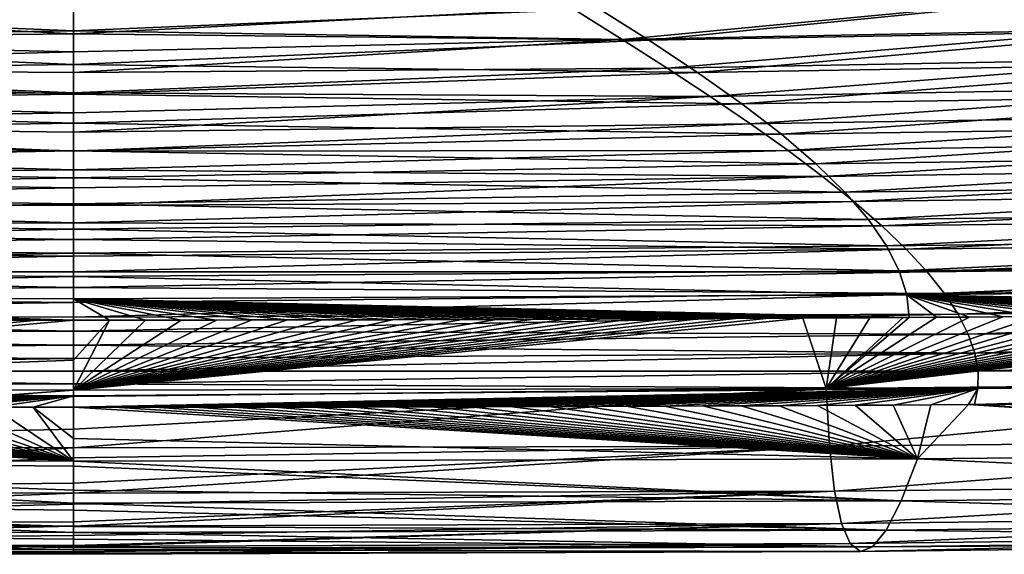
# Model space of a CAD drawing. Header units: metres. Extents: x -136 to 36, y -263 to -20.
# Tile 56 of 99: x -0.082 to 1.419, y -73.414 to -72.598. Entities that reach past the tile are written whole.
import ezdxf

# ---------------------------------------------------------------- set-up
doc = ezdxf.new("R2010")
doc.units = ezdxf.units.M
doc.layers.add('solid_11_382_034_XXX', color=7, linetype='CONTINUOUS')

msp = doc.modelspace()

# ---------------------------------------------------------------- linework, layer by layer
at = {"layer": 'solid_11_382_034_XXX'}
for points in [[(1.524316, -72.564674, -69.336761), (0.877395, -72.629456, -67.797333), (0.797351, -72.578888, -69.059082)], [(1.524316, -72.564674, -69.336761), (1.675996, -72.615067, -68.072556), (0.877395, -72.629456, -67.797333)], [(-0.797359, -72.578896, -69.05896), (0, -72.619499, -68.076057), (-0.877402, -72.629463, -67.797226)], [(-0.797359, -72.578896, -69.05896), (0, -72.571228, -69.268257), (0, -72.619499, -68.076057)], [(0.797351, -72.578888, -69.059082), (0, -72.619499, -68.076057), (0, -72.571228, -69.268257)], [(0.797351, -72.578888, -69.059082), (0.877395, -72.629456, -67.797333), (0, -72.619499, -68.076057)], [(0.764509, -72.583115, 12.523877), (0.836421, -72.628227, 11.398474), (1.468588, -72.568268, 12.831491)], [(0.836421, -72.628227, 11.398474), (1.60563, -72.612999, 11.71278), (1.468588, -72.568268, 12.831491)], [(-0.764505, -72.583115, 12.523938), (-0.836417, -72.62822, 11.398532), (0, -72.614838, 11.756459)], [(-0.764505, -72.583115, 12.523938), (0, -72.614838, 11.756459), (0, -72.581848, 12.572869)], [(0, -72.581848, 12.572869), (0, -72.614838, 11.756459), (0.764509, -72.583115, 12.523877)], [(0, -72.614838, 11.756459), (0.836421, -72.628227, 11.398474), (0.764509, -72.583115, 12.523877)], [(-0.877402, -72.629463, -67.797226), (0, -72.619499, -68.076057), (0, -72.666344, -66.883797)], [(-0.836417, -72.62822, 11.398532), (0, -72.647171, 10.940022), (0, -72.614838, 11.756459)], [(0, -72.614838, 11.756459), (0, -72.647171, 10.940022), (0.836421, -72.628227, 11.398474)], [(0.877395, -72.629456, -67.797333), (0, -72.666344, -66.883797), (0, -72.619499, -68.076057)], [(0.836421, -72.628227, 11.398474), (0.905304, -72.672272, 10.267275), (1.60563, -72.612999, 11.71278)], [(1.675996, -72.615067, -68.072556), (0.951582, -72.678719, -66.527733), (0.877395, -72.629456, -67.797333)], [(0.905304, -72.672272, 10.267275), (1.736859, -72.656868, 10.583285), (1.60563, -72.612999, 11.71278)], [(1.675996, -72.615067, -68.072556), (1.816601, -72.664368, -66.793808), (0.951582, -72.678719, -66.527733)], [(-0.877402, -72.629463, -67.797226), (0, -72.666344, -66.883797), (-0.951588, -72.678726, -66.527634)], [(-0.836417, -72.62822, 11.398532), (-0.905301, -72.672272, 10.267329), (0, -72.647171, 10.940022)], [(0, -72.678833, 10.123556), (0.905304, -72.672272, 10.267275), (0.836421, -72.628227, 11.398474)], [(0, -72.647171, 10.940022), (0, -72.678833, 10.123556), (0.836421, -72.628227, 11.398474)], [(0.877395, -72.629456, -67.797333), (0.951582, -72.678719, -66.527733), (0, -72.666344, -66.883797)], [(-0.905301, -72.672272, 10.267329), (0, -72.678833, 10.123556), (0, -72.647171, 10.940022)], [(-0.951588, -72.678726, -66.527634), (0, -72.666344, -66.883797), (0, -72.711769, -65.691483)], [(0.951582, -72.678719, -66.527733), (0, -72.711769, -65.691483), (0, -72.666344, -66.883797)], [(0.905304, -72.672272, 10.267275), (0.970715, -72.71524, 9.130666), (1.736859, -72.656868, 10.583285)], [(1.816601, -72.664368, -66.793808), (1.019126, -72.726601, -65.251472), (0.951582, -72.678719, -66.527733)], [(0.970715, -72.71524, 9.130666), (1.861453, -72.699791, 9.443719), (1.736859, -72.656868, 10.583285)], [(1.816601, -72.664368, -66.793808), (1.944695, -72.712456, -65.502693), (1.019126, -72.726601, -65.251472)], [(-0.951588, -72.678726, -66.527634), (0, -72.711769, -65.691483), (-1.01913, -72.726608, -65.251389)], [(-0.905301, -72.672272, 10.267329), (-0.970712, -72.715233, 9.130717), (0, -72.709824, 9.307065)], [(-0.905301, -72.672272, 10.267329), (0, -72.709824, 9.307065), (0, -72.678833, 10.123556)], [(0, -72.709824, 9.307065), (0.970715, -72.71524, 9.130666), (0.905304, -72.672272, 10.267275)], [(0, -72.678833, 10.123556), (0, -72.709824, 9.307065), (0.905304, -72.672272, 10.267275)], [(0.951582, -72.678719, -66.527733), (1.019126, -72.726601, -65.251472), (0, -72.711769, -65.691483)], [(0.970715, -72.71524, 9.130666), (1.032231, -72.75708, 7.989109), (1.861453, -72.699791, 9.443719)], [(1.032231, -72.75708, 7.989109), (1.978637, -72.74173, 8.294927), (1.861453, -72.699791, 9.443719)], [(-0.970712, -72.715233, 9.130717), (-1.032228, -72.757072, 7.989156), (0, -72.74015, 8.490547)], [(-1.01913, -72.726608, -65.251389), (0, -72.711769, -65.691483), (0, -72.755768, -64.499115)], [(-0.970712, -72.715233, 9.130717), (0, -72.74015, 8.490547), (0, -72.709824, 9.307065)], [(0, -72.709824, 9.307065), (0, -72.74015, 8.490547), (0.970715, -72.71524, 9.130666)], [(1.019126, -72.726601, -65.251472), (0, -72.755768, -64.499115), (0, -72.711769, -65.691483)], [(0, -72.769814, 7.674006), (1.032231, -72.75708, 7.989109), (0.970715, -72.71524, 9.130666)], [(0, -72.74015, 8.490547), (0, -72.769814, 7.674006), (0.970715, -72.71524, 9.130666)], [(1.944695, -72.712456, -65.502693), (1.079374, -72.773041, -63.969952), (1.019126, -72.726601, -65.251472)], [(1.944695, -72.712456, -65.502693), (2.059083, -72.759201, -64.201729), (1.079374, -72.773041, -63.969952)], [(-1.01913, -72.726608, -65.251389), (0, -72.755768, -64.499115), (-1.079378, -72.773041, -63.969875)], [(1.019126, -72.726601, -65.251472), (1.079374, -72.773041, -63.969952), (0, -72.755768, -64.499115)], [(-1.032228, -72.757072, 7.989156), (0, -72.769814, 7.674006), (0, -72.74015, 8.490547)], [(1.032231, -72.75708, 7.989109), (1.089473, -72.79776, 6.843141), (1.978637, -72.74173, 8.294927)], [(1.089473, -72.79776, 6.843141), (2.087708, -72.782616, 7.137893), (1.978637, -72.74173, 8.294927)], [(-1.032228, -72.757072, 7.989156), (-1.089471, -72.79776, 6.843184), (0, -72.798805, 6.85744)], [(-1.079378, -72.773041, -63.969875), (0, -72.755768, -64.499115), (0, -72.798347, -63.306698)], [(-1.032228, -72.757072, 7.989156), (0, -72.798805, 6.85744), (0, -72.769814, 7.674006)], [(1.079374, -72.773041, -63.969952), (0, -72.798347, -63.306698), (0, -72.755768, -64.499115)], [(0, -72.798805, 6.85744), (1.089473, -72.79776, 6.843141), (1.032231, -72.75708, 7.989109)], [(0, -72.769814, 7.674006), (0, -72.798805, 6.85744), (1.032231, -72.75708, 7.989109)], [(2.059083, -72.759201, -64.201729), (1.13182, -72.817955, -62.684689), (1.079374, -72.773041, -63.969952)], [(2.059083, -72.759201, -64.201729), (2.158831, -72.804497, -62.893635), (1.13182, -72.817955, -62.684689)], [(-1.079378, -72.773041, -63.969875), (0, -72.798347, -63.306698), (-1.131822, -72.817955, -62.68462)], [(1.079374, -72.773041, -63.969952), (1.13182, -72.817955, -62.684689), (0, -72.798347, -63.306698)], [(1.089473, -72.79776, 6.843141), (1.142107, -72.83725, 5.693369), (2.087708, -72.782616, 7.137893)], [(1.142107, -72.83725, 5.693369), (2.18805, -72.822395, 5.973726), (2.087708, -72.782616, 7.137893)], [(-1.089471, -72.79776, 6.843184), (-1.142105, -72.83725, 5.693409), (0, -72.827133, 6.040852)], [(-1.131822, -72.817955, -62.68462), (0, -72.798347, -63.306698), (0, -72.839508, -62.114235)], [(-1.089471, -72.79776, 6.843184), (0, -72.827133, 6.040852), (0, -72.798805, 6.85744)], [(0, -72.827133, 6.040852), (1.142107, -72.83725, 5.693369), (1.089473, -72.79776, 6.843141)], [(0, -72.798805, 6.85744), (0, -72.827133, 6.040852), (1.089473, -72.79776, 6.843141)], [(1.13182, -72.817955, -62.684689), (0, -72.839508, -62.114235), (0, -72.798347, -63.306698)], [(2.158831, -72.804497, -62.893635), (1.176112, -72.86129, -61.397259), (1.13182, -72.817955, -62.684689)], [(2.158831, -72.804497, -62.893635), (2.243281, -72.848213, -61.581257), (1.176112, -72.86129, -61.397259)], [(-1.131822, -72.817955, -62.68462), (0, -72.839508, -62.114235), (-1.176114, -72.86129, -61.397205)], [(1.13182, -72.817955, -62.684689), (1.176112, -72.86129, -61.397259), (0, -72.839508, -62.114235)], [(-1.142105, -72.83725, 5.693409), (0, -72.85479, 5.224241), (0, -72.827133, 6.040852)], [(0, -72.827133, 6.040852), (0, -72.85479, 5.224241), (1.142107, -72.83725, 5.693369)], [(1.142107, -72.83725, 5.693369), (1.189849, -72.875526, 4.540457), (2.18805, -72.822395, 5.973726)], [(1.189849, -72.875526, 4.540457), (2.279135, -72.861, 4.803636), (2.18805, -72.822395, 5.973726)], [(-1.142105, -72.83725, 5.693409), (-1.189848, -72.875519, 4.540493), (0, -72.85479, 5.224241)], [(-1.176114, -72.86129, -61.397205), (0, -72.839508, -62.114235), (0, -72.879234, -60.92173)], [(0, -72.881783, 4.407609), (1.189849, -72.875526, 4.540457), (1.142107, -72.83725, 5.693369)], [(0, -72.85479, 5.224241), (0, -72.881783, 4.407609), (1.142107, -72.83725, 5.693369)], [(1.176112, -72.86129, -61.397259), (0, -72.879234, -60.92173), (0, -72.839508, -62.114235)], [(2.243281, -72.848213, -61.581257), (1.212063, -72.902985, -60.109238), (1.176112, -72.86129, -61.397259)], [(2.243281, -72.848213, -61.581257), (2.312067, -72.890259, -60.267414), (1.212063, -72.902985, -60.109238)], [(-1.176114, -72.86129, -61.397205), (0, -72.879234, -60.92173), (-1.212064, -72.902985, -60.109196)], [(-1.189848, -72.875519, 4.540493), (0, -72.881783, 4.407609), (0, -72.85479, 5.224241)], [(1.176112, -72.86129, -61.397259), (1.212063, -72.902985, -60.109238), (0, -72.879234, -60.92173)], [(1.189849, -72.875526, 4.540457), (1.232467, -72.912544, 3.385106), (2.279135, -72.861, 4.803636)], [(1.232467, -72.912544, 3.385106), (2.36053, -72.898392, 3.6289), (2.279135, -72.861, 4.803636)], [(-1.189848, -72.875519, 4.540493), (-1.232466, -72.912537, 3.385139), (0, -72.908104, 3.590956)], [(-1.212064, -72.902985, -60.109196), (0, -72.879234, -60.92173), (0, -72.917549, -59.729179)], [(-1.189848, -72.875519, 4.540493), (0, -72.908104, 3.590956), (0, -72.881783, 4.407609)], [(0, -72.908104, 3.590956), (1.232467, -72.912544, 3.385106), (1.189849, -72.875526, 4.540457)], [(0, -72.881783, 4.407609), (0, -72.908104, 3.590956), (1.189849, -72.875526, 4.540457)], [(1.212063, -72.902985, -60.109238), (0, -72.917549, -59.729179), (0, -72.879234, -60.92173)], [(2.312067, -72.890259, -60.267414), (1.239656, -72.942993, -58.822147), (1.212063, -72.902985, -60.109238)], [(2.312067, -72.890259, -60.267414), (2.365129, -72.930557, -58.954849), (1.239656, -72.942993, -58.822147)], [(-1.212064, -72.902985, -60.109196), (0, -72.917549, -59.729179), (-1.239657, -72.942993, -58.822117)], [(-1.232466, -72.912537, 3.385139), (0, -72.933762, 2.774283), (0, -72.908104, 3.590956)], [(1.212063, -72.902985, -60.109238), (1.239656, -72.942993, -58.822147), (0, -72.917549, -59.729179)], [(0, -72.908104, 3.590956), (0, -72.933762, 2.774283), (1.232467, -72.912544, 3.385106)], [(1.232467, -72.912544, 3.385106), (1.269781, -72.948273, 2.228041), (2.36053, -72.898392, 3.6289)], [(1.269781, -72.948273, 2.228041), (2.431897, -72.934502, 2.450837), (2.36053, -72.898392, 3.6289)], [(-1.232466, -72.912537, 3.385139), (-1.26978, -72.948273, 2.228071), (0, -72.933762, 2.774283)], [(-1.239657, -72.942993, -58.822117), (0, -72.917549, -59.729179), (0, -72.95443, -58.536591)], [(0, -72.933762, 2.774283), (1.269781, -72.948273, 2.228041), (1.232467, -72.912544, 3.385106)], [(1.239656, -72.942993, -58.822147), (0, -72.95443, -58.536591), (0, -72.917549, -59.729179)], [(-1.26978, -72.948273, 2.228071), (0, -72.958755, 1.957592), (0, -72.933762, 2.774283)], [(0, -72.933762, 2.774283), (0, -72.958755, 1.957592), (1.269781, -72.948273, 2.228041)], [(2.365129, -72.930557, -58.954849), (1.259042, -72.981277, -57.537518), (1.239656, -72.942993, -58.822147)], [(2.365129, -72.930557, -58.954849), (2.402703, -72.969025, -57.646309), (1.259042, -72.981277, -57.537518)], [(1.269781, -72.948273, 2.228041), (1.301665, -72.982704, 1.069994), (2.431897, -72.934502, 2.450837)], [(1.301665, -72.982704, 1.069994), (2.492996, -72.969292, 1.270778), (2.431897, -72.934502, 2.450837)], [(-1.26978, -72.948273, 2.228071), (-1.301664, -72.982704, 1.07002), (0, -72.958755, 1.957592)], [(-1.239657, -72.942993, -58.822117), (0, -72.95443, -58.536591), (-1.259042, -72.981277, -57.537495)], [(-1.259042, -72.981277, -57.537495), (0, -72.95443, -58.536591), (0, -72.989899, -57.343964)], [(1.239656, -72.942993, -58.822147), (1.259042, -72.981277, -57.537518), (0, -72.95443, -58.536591)], [(0, -72.983078, 1.140882), (1.301665, -72.982704, 1.069994), (1.269781, -72.948273, 2.228041)], [(0, -72.958755, 1.957592), (0, -72.983078, 1.140882), (1.269781, -72.948273, 2.228041)], [(1.259042, -72.981277, -57.537518), (0, -72.989899, -57.343964), (0, -72.95443, -58.536591)], [(-1.301664, -72.982704, 1.07002), (0, -72.983078, 1.140882), (0, -72.958755, 1.957592)], [(2.402703, -72.969025, -57.646309), (1.270518, -73.017799, -56.256916), (1.259042, -72.981277, -57.537518)], [(2.402703, -72.969025, -57.646309), (2.425287, -73.005615, -56.344646), (1.270518, -73.017799, -56.256916)], [(1.301665, -72.982704, 1.069994), (1.328049, -73.0158, -0.088313), (2.492996, -72.969292, 1.270778)], [(1.328049, -73.0158, -0.088313), (2.543686, -73.002724, 0.090037), (2.492996, -72.969292, 1.270778)], [(-1.301664, -72.982704, 1.07002), (-1.328048, -73.0158, -0.088291), (0, -73.006729, 0.324155)], [(-1.301664, -72.982704, 1.07002), (0, -73.006729, 0.324155), (0, -72.983078, 1.140882)], [(-1.259042, -72.981277, -57.537495), (0, -72.989899, -57.343964), (-1.270518, -73.017799, -56.256905)], [(1.259042, -72.981277, -57.537518), (1.270518, -73.017799, -56.256916), (0, -72.989899, -57.343964)], [(0, -73.006729, 0.324155), (1.328049, -73.0158, -0.088313), (1.301665, -72.982704, 1.069994)], [(0, -72.983078, 1.140882), (0, -73.006729, 0.324155), (1.301665, -72.982704, 1.069994)], [(-1.270518, -73.017799, -56.256905), (0, -72.989899, -57.343964), (0, -73.023933, -56.151302)], [(1.270518, -73.017799, -56.256916), (0, -73.023933, -56.151302), (0, -72.989899, -57.343964)], [(-1.328048, -73.0158, -0.088291), (-1.348919, -73.047539, -1.246164), (0, -73.029716, -0.492588)], [(-1.328048, -73.0158, -0.088291), (0, -73.029716, -0.492588), (0, -73.006729, 0.324155)], [(0, -73.006729, 0.324155), (0, -73.029716, -0.492588), (1.328049, -73.0158, -0.088313)], [(0, -73.05204, -1.309347), (1.348919, -73.047539, -1.246183), (1.328049, -73.0158, -0.088313)], [(0, -73.029716, -0.492588), (0, -73.05204, -1.309347), (1.328049, -73.0158, -0.088313)], [(2.425287, -73.005615, -56.344646), (2.433418, -73.040306, -55.052334), (1.270518, -73.017799, -56.256916)], [(1.328049, -73.0158, -0.088313), (1.348919, -73.047539, -1.246183), (2.543686, -73.002724, 0.090037)], [(1.348919, -73.047539, -1.246183), (2.58393, -73.03476, -1.090114), (2.543686, -73.002724, 0.090037)], [(-1.348919, -73.047539, -1.246164), (0, -73.05204, -1.309347), (0, -73.029716, -0.492588)], [(-1.270518, -73.017799, -56.256905), (0, -73.023933, -56.151302), (0, -73.056557, -54.958607)], [(-0.054858, -73.056549, -54.958645), (-1.270518, -73.017799, -56.256905), (0, -73.056557, -54.958607)], [(-0.054858, -73.056549, -54.958645), (-0.109502, -73.056526, -54.958759), (-1.270518, -73.017799, -56.256905)], [(1.270518, -73.017799, -56.256916), (1.274407, -73.052551, -54.981709), (0, -73.023933, -56.151302)], [(0.054858, -73.056549, -54.958645), (0, -73.056557, -54.958607), (0, -73.023933, -56.151302)], [(0.109502, -73.056526, -54.958759), (0.054858, -73.056549, -54.958645), (0, -73.023933, -56.151302)], [(0.163934, -73.056496, -54.958954), (0.109502, -73.056526, -54.958759), (0, -73.023933, -56.151302)], [(0.21816, -73.056442, -54.959225), (0.163934, -73.056496, -54.958954), (0, -73.023933, -56.151302)], [(0.272183, -73.056389, -54.959576), (0.21816, -73.056442, -54.959225), (0, -73.023933, -56.151302)], [(0.326008, -73.056313, -54.960003), (0.272183, -73.056389, -54.959576), (0, -73.023933, -56.151302)], [(0.37964, -73.056221, -54.96051), (0.326008, -73.056313, -54.960003), (0, -73.023933, -56.151302)], [(0.433081, -73.056122, -54.961094), (0.37964, -73.056221, -54.96051), (0, -73.023933, -56.151302)], [(0.486336, -73.056007, -54.961758), (0.433081, -73.056122, -54.961094), (0, -73.023933, -56.151302)], [(0.53941, -73.055878, -54.962498), (0.486336, -73.056007, -54.961758), (0, -73.023933, -56.151302)], [(0.592304, -73.055733, -54.963318), (0.53941, -73.055878, -54.962498), (0, -73.023933, -56.151302)], [(0.645021, -73.05558, -54.964218), (0.592304, -73.055733, -54.963318), (0, -73.023933, -56.151302)], [(0.697564, -73.055412, -54.965199), (0.645021, -73.05558, -54.964218), (0, -73.023933, -56.151302)], [(0.749938, -73.055229, -54.966259), (0.697564, -73.055412, -54.965199), (0, -73.023933, -56.151302)], [(0.802144, -73.055031, -54.9674), (0.749938, -73.055229, -54.966259), (0, -73.023933, -56.151302)], [(0.854187, -73.054817, -54.96862), (0.802144, -73.055031, -54.9674), (0, -73.023933, -56.151302)], [(0.90607, -73.054588, -54.969921), (0.854187, -73.054817, -54.96862), (0, -73.023933, -56.151302)], [(0.957797, -73.054352, -54.971306), (0.90607, -73.054588, -54.969921), (0, -73.023933, -56.151302)], [(1.009371, -73.0541, -54.972771), (0.957797, -73.054352, -54.971306), (0, -73.023933, -56.151302)], [(1.060796, -73.053825, -54.974323), (1.009371, -73.0541, -54.972771), (0, -73.023933, -56.151302)], [(1.112076, -73.053543, -54.975952), (1.060796, -73.053825, -54.974323), (0, -73.023933, -56.151302)], [(1.163214, -73.053246, -54.977669), (1.112076, -73.053543, -54.975952), (0, -73.023933, -56.151302)], [(1.214215, -73.052933, -54.979469), (1.163214, -73.053246, -54.977669), (0, -73.023933, -56.151302)], [(1.265082, -73.052612, -54.981354), (1.214215, -73.052933, -54.979469), (0, -73.023933, -56.151302)], [(1.274407, -73.052551, -54.981709), (1.265082, -73.052612, -54.981354), (0, -73.023933, -56.151302)], [(1.315818, -73.052269, -54.983326), (1.274407, -73.052551, -54.981709), (1.270518, -73.017799, -56.256916)], [(1.366426, -73.05191, -54.985382), (1.315818, -73.052269, -54.983326), (1.270518, -73.017799, -56.256916)], [(1.416911, -73.051537, -54.987526), (1.366426, -73.05191, -54.985382), (1.270518, -73.017799, -56.256916)], [(1.467276, -73.051155, -54.989758), (1.416911, -73.051537, -54.987526), (1.270518, -73.017799, -56.256916)], [(1.517524, -73.050751, -54.992077), (1.467276, -73.051155, -54.989758), (1.270518, -73.017799, -56.256916)], [(1.567658, -73.050331, -54.994484), (1.517524, -73.050751, -54.992077), (1.270518, -73.017799, -56.256916)], [(1.617685, -73.049904, -54.996983), (1.567658, -73.050331, -54.994484), (1.270518, -73.017799, -56.256916)], [(1.667607, -73.049454, -54.999573), (1.617685, -73.049904, -54.996983), (1.270518, -73.017799, -56.256916)], [(1.717431, -73.048988, -55.002254), (1.667607, -73.049454, -54.999573), (1.270518, -73.017799, -56.256916)], [(1.76716, -73.048508, -55.005028), (1.717431, -73.048988, -55.002254), (1.270518, -73.017799, -56.256916)], [(1.8168, -73.048012, -55.007896), (1.76716, -73.048508, -55.005028), (1.270518, -73.017799, -56.256916)], [(1.866354, -73.047493, -55.01086), (1.8168, -73.048012, -55.007896), (1.270518, -73.017799, -56.256916)], [(1.915826, -73.046967, -55.01392), (1.866354, -73.047493, -55.01086), (1.270518, -73.017799, -56.256916)], [(1.965218, -73.046417, -55.017075), (1.915826, -73.046967, -55.01392), (1.270518, -73.017799, -56.256916)], [(2.014536, -73.045853, -55.020332), (1.965218, -73.046417, -55.017075), (1.270518, -73.017799, -56.256916)], [(2.063785, -73.045273, -55.023685), (2.014536, -73.045853, -55.020332), (1.270518, -73.017799, -56.256916)], [(2.112968, -73.04467, -55.027142), (2.063785, -73.045273, -55.023685), (1.270518, -73.017799, -56.256916)], [(2.162092, -73.044052, -55.030701), (2.112968, -73.04467, -55.027142), (1.270518, -73.017799, -56.256916)], [(2.211163, -73.043419, -55.034363), (2.162092, -73.044052, -55.030701), (1.270518, -73.017799, -56.256916)], [(2.260186, -73.04277, -55.038128), (2.211163, -73.043419, -55.034363), (1.270518, -73.017799, -56.256916)], [(2.309168, -73.042099, -55.042004), (2.260186, -73.04277, -55.038128), (1.270518, -73.017799, -56.256916)], [(2.358113, -73.041405, -55.045986), (2.309168, -73.042099, -55.042004), (1.270518, -73.017799, -56.256916)], [(2.407027, -73.040695, -55.050079), (2.358113, -73.041405, -55.045986), (1.270518, -73.017799, -56.256916)], [(2.433418, -73.040306, -55.052334), (2.407027, -73.040695, -55.050079), (1.270518, -73.017799, -56.256916)], [(1.147688, -73.161087, -50.572464), (2.112968, -73.04467, -55.027142), (2.162092, -73.044052, -55.030701)], [(2.191541, -73.151222, -50.582703), (1.147688, -73.161087, -50.572464), (2.162092, -73.044052, -55.030701)], [(1.147688, -73.161087, -50.572464), (2.063785, -73.045273, -55.023685), (2.112968, -73.04467, -55.027142)], [(1.147688, -73.161087, -50.572464), (2.014536, -73.045853, -55.020332), (2.063785, -73.045273, -55.023685)], [(1.147688, -73.161087, -50.572464), (1.965218, -73.046417, -55.017075), (2.014536, -73.045853, -55.020332)], [(1.147688, -73.161087, -50.572464), (1.915826, -73.046967, -55.01392), (1.965218, -73.046417, -55.017075)], [(1.348919, -73.047539, -1.246183), (1.364319, -73.077919, -2.402933), (2.58393, -73.03476, -1.090114)], [(1.364319, -73.077919, -2.402933), (2.613792, -73.065369, -2.26843), (2.58393, -73.03476, -1.090114)], [(-1.348919, -73.047539, -1.246164), (-1.364319, -73.077919, -2.402919), (0, -73.073692, -2.126121)], [(-1.348919, -73.047539, -1.246164), (0, -73.073692, -2.126121), (0, -73.05204, -1.309347)], [(-1.147688, -73.161087, -50.572464), (-0.109502, -73.056526, -54.958759), (-0.054858, -73.056549, -54.958645)], [(-1.147688, -73.161087, -50.572464), (-0.054858, -73.056549, -54.958645), (0, -73.056557, -54.958607)], [(-1.147688, -73.161087, -50.572464), (0, -73.056557, -54.958607), (0, -73.117767, -52.562695)], [(0, -73.073692, -2.126121), (1.364319, -73.077919, -2.402933), (1.348919, -73.047539, -1.246183)], [(0, -73.05204, -1.309347), (0, -73.073692, -2.126121), (1.348919, -73.047539, -1.246183)], [(0, -73.163589, -50.6021), (1.060796, -73.053825, -54.974323), (1.112076, -73.053543, -54.975952)], [(1.147688, -73.161087, -50.572464), (0, -73.163589, -50.6021), (1.112076, -73.053543, -54.975952)], [(0, -73.163589, -50.6021), (1.009371, -73.0541, -54.972771), (1.060796, -73.053825, -54.974323)], [(0, -73.163589, -50.6021), (0.957797, -73.054352, -54.971306), (1.009371, -73.0541, -54.972771)], [(0, -73.163589, -50.6021), (0.90607, -73.054588, -54.969921), (0.957797, -73.054352, -54.971306)], [(0, -73.163589, -50.6021), (0.854187, -73.054817, -54.96862), (0.90607, -73.054588, -54.969921)], [(0, -73.163589, -50.6021), (0.802144, -73.055031, -54.9674), (0.854187, -73.054817, -54.96862)], [(0, -73.163589, -50.6021), (0.749938, -73.055229, -54.966259), (0.802144, -73.055031, -54.9674)], [(0, -73.163589, -50.6021), (0.697564, -73.055412, -54.965199), (0.749938, -73.055229, -54.966259)], [(0, -73.163589, -50.6021), (0.645021, -73.05558, -54.964218), (0.697564, -73.055412, -54.965199)], [(0, -73.163589, -50.6021), (0.592304, -73.055733, -54.963318), (0.645021, -73.05558, -54.964218)], [(0, -73.163589, -50.6021), (0.53941, -73.055878, -54.962498), (0.592304, -73.055733, -54.963318)], [(0, -73.163589, -50.6021), (0.486336, -73.056007, -54.961758), (0.53941, -73.055878, -54.962498)], [(0, -73.163589, -50.6021), (0.433081, -73.056122, -54.961094), (0.486336, -73.056007, -54.961758)], [(0, -73.163589, -50.6021), (0.37964, -73.056221, -54.96051), (0.433081, -73.056122, -54.961094)], [(0, -73.163589, -50.6021), (0.326008, -73.056313, -54.960003), (0.37964, -73.056221, -54.96051)], [(0, -73.163589, -50.6021), (0.272183, -73.056389, -54.959576), (0.326008, -73.056313, -54.960003)], [(0, -73.163589, -50.6021), (0.21816, -73.056442, -54.959225), (0.272183, -73.056389, -54.959576)], [(0, -73.163589, -50.6021), (0.163934, -73.056496, -54.958954), (0.21816, -73.056442, -54.959225)], [(0, -73.163589, -50.6021), (0.109502, -73.056526, -54.958759), (0.163934, -73.056496, -54.958954)], [(0, -73.163589, -50.6021), (0.054858, -73.056549, -54.958645), (0.109502, -73.056526, -54.958759)], [(0, -73.117767, -52.562695), (0, -73.056557, -54.958607), (0.054858, -73.056549, -54.958645)], [(0, -73.163589, -50.6021), (0, -73.117767, -52.562695), (0.054858, -73.056549, -54.958645)], [(1.147688, -73.161087, -50.572464), (1.112076, -73.053543, -54.975952), (1.163214, -73.053246, -54.977669)], [(1.147688, -73.161087, -50.572464), (1.866354, -73.047493, -55.01086), (1.915826, -73.046967, -55.01392)], [(1.147688, -73.161087, -50.572464), (1.8168, -73.048012, -55.007896), (1.866354, -73.047493, -55.01086)], [(1.147688, -73.161087, -50.572464), (1.76716, -73.048508, -55.005028), (1.8168, -73.048012, -55.007896)], [(1.147688, -73.161087, -50.572464), (1.717431, -73.048988, -55.002254), (1.76716, -73.048508, -55.005028)], [(1.147688, -73.161087, -50.572464), (1.667607, -73.049454, -54.999573), (1.717431, -73.048988, -55.002254)], [(1.147688, -73.161087, -50.572464), (1.617685, -73.049904, -54.996983), (1.667607, -73.049454, -54.999573)], [(1.147688, -73.161087, -50.572464), (1.567658, -73.050331, -54.994484), (1.617685, -73.049904, -54.996983)], [(1.147688, -73.161087, -50.572464), (1.517524, -73.050751, -54.992077), (1.567658, -73.050331, -54.994484)], [(1.147688, -73.161087, -50.572464), (1.467276, -73.051155, -54.989758), (1.517524, -73.050751, -54.992077)], [(1.147688, -73.161087, -50.572464), (1.416911, -73.051537, -54.987526), (1.467276, -73.051155, -54.989758)], [(1.147688, -73.161087, -50.572464), (1.366426, -73.05191, -54.985382), (1.416911, -73.051537, -54.987526)], [(1.147688, -73.161087, -50.572464), (1.315818, -73.052269, -54.983326), (1.366426, -73.05191, -54.985382)], [(1.147688, -73.161087, -50.572464), (1.274407, -73.052551, -54.981709), (1.315818, -73.052269, -54.983326)], [(1.147688, -73.161087, -50.572464), (1.265082, -73.052612, -54.981354), (1.274407, -73.052551, -54.981709)], [(1.147688, -73.161087, -50.572464), (1.214215, -73.052933, -54.979469), (1.265082, -73.052612, -54.981354)], [(1.147688, -73.161087, -50.572464), (1.163214, -73.053246, -54.977669), (1.214215, -73.052933, -54.979469)], [(-1.364319, -73.077919, -2.402919), (0, -73.094673, -2.942909), (0, -73.073692, -2.126121)], [(0, -73.073692, -2.126121), (0, -73.094673, -2.942909), (1.364319, -73.077919, -2.402933)], [(1.364319, -73.077919, -2.402933), (1.374348, -73.106911, -3.557883), (2.613792, -73.065369, -2.26843)], [(1.374348, -73.106911, -3.557883), (2.633439, -73.094536, -3.443667), (2.613792, -73.065369, -2.26843)], [(-1.364319, -73.077919, -2.402919), (-1.374348, -73.106911, -3.557872), (0, -73.094673, -2.942909)], [(0, -73.094673, -2.942909), (1.374348, -73.106911, -3.557883), (1.364319, -73.077919, -2.402933)], [(-1.374348, -73.106911, -3.557872), (0, -73.11499, -3.759711), (0, -73.094673, -2.942909)], [(0, -73.094673, -2.942909), (0, -73.11499, -3.759711), (1.374348, -73.106911, -3.557883)], [(1.374348, -73.106911, -3.557883), (1.379156, -73.134521, -4.710338), (2.633439, -73.094536, -3.443667)], [(1.379156, -73.134521, -4.710338), (2.643129, -73.122246, -4.614547), (2.633439, -73.094536, -3.443667)], [(-1.374348, -73.106911, -3.557872), (-1.379156, -73.134521, -4.71033), (0, -73.11499, -3.759711)], [(-1.379156, -73.134521, -4.71033), (0, -73.134644, -4.576525), (0, -73.11499, -3.759711)], [(-1.147688, -73.161087, -50.572464), (0, -73.117767, -52.562695), (0, -73.163589, -50.6021)], [(0, -73.134644, -4.576525), (1.379156, -73.134521, -4.710338), (1.374348, -73.106911, -3.557883)], [(0, -73.11499, -3.759711), (0, -73.134644, -4.576525), (1.374348, -73.106911, -3.557883)], [(-1.379156, -73.134521, -4.71033), (0, -73.153625, -5.393352), (0, -73.134644, -4.576525)], [(-1.379156, -73.134521, -4.71033), (-1.378922, -73.160744, -5.859632), (0, -73.153625, -5.393352)], [(0, -73.153625, -5.393352), (1.378922, -73.160744, -5.859635), (1.379156, -73.134521, -4.710338)], [(0, -73.134644, -4.576525), (0, -73.153625, -5.393352), (1.379156, -73.134521, -4.710338)], [(1.378922, -73.160744, -5.859635), (2.643175, -73.148491, -5.779853), (2.643129, -73.122246, -4.614547)], [(1.379156, -73.134521, -4.710338), (1.378922, -73.160744, -5.859635), (2.643129, -73.122246, -4.614547)], [(1.152674, -73.249184, -46.184872), (1.147688, -73.161087, -50.572464), (2.191541, -73.151222, -50.582703)], [(2.202446, -73.238647, -46.166916), (1.152674, -73.249184, -46.184872), (2.191541, -73.151222, -50.582703)], [(2.643175, -73.148491, -5.779853), (1.373788, -73.18557, -7.005277), (1.421622, -73.185272, -7.003651)], [(1.378922, -73.160744, -5.859635), (1.373788, -73.18557, -7.005277), (2.643175, -73.148491, -5.779853)], [(-1.378922, -73.160744, -5.859632), (0, -73.171944, -6.210189), (0, -73.153625, -5.393352)], [(-1.378922, -73.160744, -5.859632), (-1.373788, -73.18557, -7.005277), (0, -73.171944, -6.210189)], [(-1.147688, -73.161087, -50.572464), (0, -73.163589, -50.6021), (-1.152674, -73.249184, -46.184872)], [(-1.152674, -73.249184, -46.184872), (0, -73.163589, -50.6021), (0, -73.173248, -50.166649)], [(0, -73.153625, -5.393352), (0, -73.171944, -6.210189), (1.378922, -73.160744, -5.859635)], [(1.378922, -73.160744, -5.859635), (0, -73.18959, -7.027038), (0.061609, -73.189583, -7.026998)], [(0, -73.171944, -6.210189), (0, -73.18959, -7.027038), (1.378922, -73.160744, -5.859635)], [(0, -73.173248, -50.166649), (0, -73.163589, -50.6021), (1.147688, -73.161087, -50.572464)], [(0, -73.222977, -47.770451), (0, -73.173248, -50.166649), (1.147688, -73.161087, -50.572464)], [(0, -73.251717, -46.240829), (0, -73.222977, -47.770451), (1.147688, -73.161087, -50.572464)], [(1.152674, -73.249184, -46.184872), (0, -73.251717, -46.240829), (1.147688, -73.161087, -50.572464)], [(1.378922, -73.160744, -5.859635), (0.061609, -73.189583, -7.026998), (0.122981, -73.18956, -7.026878)], [(1.378922, -73.160744, -5.859635), (0.122981, -73.18956, -7.026878), (0.18412, -73.189522, -7.026679)], [(1.378922, -73.160744, -5.859635), (0.18412, -73.189522, -7.026679), (0.245031, -73.189468, -7.026399)], [(1.378922, -73.160744, -5.859635), (0.245031, -73.189468, -7.026399), (0.305717, -73.189407, -7.026039)], [(1.378922, -73.160744, -5.859635), (0.305717, -73.189407, -7.026039), (0.366185, -73.189323, -7.025599)], [(1.378922, -73.160744, -5.859635), (0.366185, -73.189323, -7.025599), (0.426439, -73.189224, -7.025079)], [(1.378922, -73.160744, -5.859635), (0.426439, -73.189224, -7.025079), (0.486483, -73.189117, -7.024478)], [(1.378922, -73.160744, -5.859635), (0.486483, -73.189117, -7.024478), (0.546322, -73.188988, -7.023796)], [(1.378922, -73.160744, -5.859635), (0.546322, -73.188988, -7.023796), (0.605958, -73.18885, -7.023033)], [(1.378922, -73.160744, -5.859635), (0.605958, -73.18885, -7.023033), (0.665395, -73.18869, -7.022189)], [(1.378922, -73.160744, -5.859635), (0.665395, -73.18869, -7.022189), (0.724638, -73.188522, -7.021263)], [(1.378922, -73.160744, -5.859635), (0.724638, -73.188522, -7.021263), (0.783688, -73.188339, -7.020255)], [(1.378922, -73.160744, -5.859635), (0.783688, -73.188339, -7.020255), (0.842548, -73.188133, -7.019165)], [(1.378922, -73.160744, -5.859635), (0.842548, -73.188133, -7.019165), (0.901224, -73.18792, -7.017992)], [(1.378922, -73.160744, -5.859635), (0.901224, -73.18792, -7.017992), (0.959718, -73.187683, -7.016737)], [(1.378922, -73.160744, -5.859635), (0.959718, -73.187683, -7.016737), (1.018036, -73.187439, -7.015398)], [(1.378922, -73.160744, -5.859635), (1.018036, -73.187439, -7.015398), (1.07618, -73.18718, -7.013975)], [(1.378922, -73.160744, -5.859635), (1.07618, -73.18718, -7.013975), (1.134155, -73.186897, -7.012468)], [(1.378922, -73.160744, -5.859635), (1.134155, -73.186897, -7.012468), (1.191964, -73.186607, -7.010876)], [(1.378922, -73.160744, -5.859635), (1.191964, -73.186607, -7.010876), (1.249611, -73.186295, -7.009199)], [(1.378922, -73.160744, -5.859635), (1.249611, -73.186295, -7.009199), (1.307101, -73.185966, -7.007436)], [(1.378922, -73.160744, -5.859635), (1.307101, -73.185966, -7.007436), (1.364437, -73.185631, -7.005587)], [(1.378922, -73.160744, -5.859635), (1.364437, -73.185631, -7.005587), (1.373788, -73.18557, -7.005277)], [(-1.364435, -73.185631, -7.005587), (0, -73.171944, -6.210189), (-1.373788, -73.18557, -7.005277)], [(-1.307099, -73.185966, -7.007436), (0, -73.171944, -6.210189), (-1.364435, -73.185631, -7.005587)], [(-1.249609, -73.186295, -7.009199), (0, -73.171944, -6.210189), (-1.307099, -73.185966, -7.007436)], [(-1.191962, -73.186607, -7.010876), (0, -73.171944, -6.210189), (-1.249609, -73.186295, -7.009199)], [(-1.134153, -73.186897, -7.012468), (0, -73.171944, -6.210189), (-1.191962, -73.186607, -7.010876)], [(-1.152674, -73.249184, -46.184872), (0, -73.173248, -50.166649), (0, -73.222977, -47.770451)], [(-1.076179, -73.18718, -7.013975), (0, -73.171944, -6.210189), (-1.134153, -73.186897, -7.012468)], [(-1.018034, -73.187439, -7.015398), (0, -73.171944, -6.210189), (-1.076179, -73.18718, -7.013975)], [(-0.959717, -73.187683, -7.016737), (0, -73.171944, -6.210189), (-1.018034, -73.187439, -7.015398)], [(-0.901223, -73.18792, -7.017992), (0, -73.171944, -6.210189), (-0.959717, -73.187683, -7.016737)], [(-0.842547, -73.188133, -7.019165), (0, -73.171944, -6.210189), (-0.901223, -73.18792, -7.017992)], [(-0.783687, -73.188339, -7.020255), (0, -73.171944, -6.210189), (-0.842547, -73.188133, -7.019165)], [(-0.724637, -73.188522, -7.021263), (0, -73.171944, -6.210189), (-0.783687, -73.188339, -7.020255)], [(-0.665395, -73.18869, -7.022189), (0, -73.171944, -6.210189), (-0.724637, -73.188522, -7.021263)], [(-0.605957, -73.18885, -7.023033), (0, -73.171944, -6.210189), (-0.665395, -73.18869, -7.022189)], [(-0.546321, -73.188988, -7.023796), (0, -73.171944, -6.210189), (-0.605957, -73.18885, -7.023033)], [(-0.486482, -73.189117, -7.024478), (0, -73.171944, -6.210189), (-0.546321, -73.188988, -7.023796)], [(-0.426438, -73.189224, -7.025079), (0, -73.171944, -6.210189), (-0.486482, -73.189117, -7.024478)], [(-0.366185, -73.189323, -7.025599), (0, -73.171944, -6.210189), (-0.426438, -73.189224, -7.025079)], [(-0.305717, -73.189407, -7.026039), (0, -73.171944, -6.210189), (-0.366185, -73.189323, -7.025599)], [(-0.24503, -73.189468, -7.026399), (0, -73.171944, -6.210189), (-0.305717, -73.189407, -7.026039)], [(-0.18412, -73.189522, -7.026679), (0, -73.171944, -6.210189), (-0.24503, -73.189468, -7.026399)], [(-0.122981, -73.18956, -7.026878), (0, -73.171944, -6.210189), (-0.18412, -73.189522, -7.026679)], [(-0.061609, -73.189583, -7.026998), (0, -73.171944, -6.210189), (-0.122981, -73.18956, -7.026878)], [(-0.061609, -73.189583, -7.026998), (0, -73.18959, -7.027038), (0, -73.171944, -6.210189)], [(-1.249609, -73.186295, -7.009199), (-1.307099, -73.185966, -7.007436), (0, -73.271782, -11.344853)], [(-1.286927, -73.268547, -11.364934), (0, -73.271782, -11.344853), (-1.307099, -73.185966, -7.007436)], [(-1.191962, -73.186607, -7.010876), (-1.249609, -73.186295, -7.009199), (0, -73.271782, -11.344853)], [(-1.134153, -73.186897, -7.012468), (-1.191962, -73.186607, -7.010876), (0, -73.271782, -11.344853)], [(-1.076179, -73.18718, -7.013975), (-1.134153, -73.186897, -7.012468), (0, -73.271782, -11.344853)], [(-1.018034, -73.187439, -7.015398), (-1.076179, -73.18718, -7.013975), (0, -73.271782, -11.344853)], [(-0.959717, -73.187683, -7.016737), (-1.018034, -73.187439, -7.015398), (0, -73.271782, -11.344853)], [(-0.901223, -73.18792, -7.017992), (-0.959717, -73.187683, -7.016737), (0, -73.271782, -11.344853)], [(-0.842547, -73.188133, -7.019165), (-0.901223, -73.18792, -7.017992), (0, -73.271782, -11.344853)], [(-0.783687, -73.188339, -7.020255), (-0.842547, -73.188133, -7.019165), (0, -73.271782, -11.344853)], [(-0.724637, -73.188522, -7.021263), (-0.783687, -73.188339, -7.020255), (0, -73.271782, -11.344853)], [(-0.665395, -73.18869, -7.022189), (-0.724637, -73.188522, -7.021263), (0, -73.271782, -11.344853)], [(-0.605957, -73.18885, -7.023033), (-0.665395, -73.18869, -7.022189), (0, -73.271782, -11.344853)], [(-0.546321, -73.188988, -7.023796), (-0.605957, -73.18885, -7.023033), (0, -73.271782, -11.344853)], [(-0.486482, -73.189117, -7.024478), (-0.546321, -73.188988, -7.023796), (0, -73.271782, -11.344853)], [(-0.426438, -73.189224, -7.025079), (-0.486482, -73.189117, -7.024478), (0, -73.271782, -11.344853)], [(-0.366185, -73.189323, -7.025599), (-0.426438, -73.189224, -7.025079), (0, -73.271782, -11.344853)], [(-0.305717, -73.189407, -7.026039), (-0.366185, -73.189323, -7.025599), (0, -73.271782, -11.344853)], [(-0.24503, -73.189468, -7.026399), (-0.305717, -73.189407, -7.026039), (0, -73.271782, -11.344853)], [(-0.18412, -73.189522, -7.026679), (-0.24503, -73.189468, -7.026399), (0, -73.271782, -11.344853)], [(-0.122981, -73.18956, -7.026878), (-0.18412, -73.189522, -7.026679), (0, -73.271782, -11.344853)], [(-0.061609, -73.189583, -7.026998), (-0.122981, -73.18956, -7.026878), (0, -73.271782, -11.344853)], [(-0.061609, -73.189583, -7.026998), (0, -73.271782, -11.344853), (0, -73.237503, -9.42325)], [(-0.061609, -73.189583, -7.026998), (0, -73.237503, -9.42325), (0, -73.18959, -7.027038)], [(0.061609, -73.189583, -7.026998), (0, -73.18959, -7.027038), (1.286927, -73.268547, -11.364934)], [(0, -73.18959, -7.027038), (0, -73.237503, -9.42325), (1.286927, -73.268547, -11.364934)], [(0.122981, -73.18956, -7.026878), (0.061609, -73.189583, -7.026998), (1.286927, -73.268547, -11.364934)], [(0.18412, -73.189522, -7.026679), (0.122981, -73.18956, -7.026878), (1.286927, -73.268547, -11.364934)], [(0.245031, -73.189468, -7.026399), (0.18412, -73.189522, -7.026679), (1.286927, -73.268547, -11.364934)], [(0.305717, -73.189407, -7.026039), (0.245031, -73.189468, -7.026399), (1.286927, -73.268547, -11.364934)], [(0.366185, -73.189323, -7.025599), (0.305717, -73.189407, -7.026039), (1.286927, -73.268547, -11.364934)], [(0.426439, -73.189224, -7.025079), (0.366185, -73.189323, -7.025599), (1.286927, -73.268547, -11.364934)], [(0.486483, -73.189117, -7.024478), (0.426439, -73.189224, -7.025079), (1.286927, -73.268547, -11.364934)], [(0.546322, -73.188988, -7.023796), (0.486483, -73.189117, -7.024478), (1.286927, -73.268547, -11.364934)], [(0.605958, -73.18885, -7.023033), (0.546322, -73.188988, -7.023796), (1.286927, -73.268547, -11.364934)], [(0.665395, -73.18869, -7.022189), (0.605958, -73.18885, -7.023033), (1.286927, -73.268547, -11.364934)], [(0.724638, -73.188522, -7.021263), (0.665395, -73.18869, -7.022189), (1.286927, -73.268547, -11.364934)], [(0.783688, -73.188339, -7.020255), (0.724638, -73.188522, -7.021263), (1.286927, -73.268547, -11.364934)], [(0.842548, -73.188133, -7.019165), (0.783688, -73.188339, -7.020255), (1.286927, -73.268547, -11.364934)], [(0.901224, -73.18792, -7.017992), (0.842548, -73.188133, -7.019165), (1.286927, -73.268547, -11.364934)], [(0.959718, -73.187683, -7.016737), (0.901224, -73.18792, -7.017992), (1.286927, -73.268547, -11.364934)], [(1.018036, -73.187439, -7.015398), (0.959718, -73.187683, -7.016737), (1.286927, -73.268547, -11.364934)], [(1.07618, -73.18718, -7.013975), (1.018036, -73.187439, -7.015398), (1.286927, -73.268547, -11.364934)], [(1.134155, -73.186897, -7.012468), (1.07618, -73.18718, -7.013975), (1.286927, -73.268547, -11.364934)], [(1.191964, -73.186607, -7.010876), (1.134155, -73.186897, -7.012468), (1.286927, -73.268547, -11.364934)], [(1.249611, -73.186295, -7.009199), (1.191964, -73.186607, -7.010876), (1.286927, -73.268547, -11.364934)], [(1.307101, -73.185966, -7.007436), (1.249611, -73.186295, -7.009199), (1.286927, -73.268547, -11.364934)], [(1.364437, -73.185631, -7.005587), (1.286927, -73.268547, -11.364934), (2.457475, -73.257286, -11.344222)], [(1.364437, -73.185631, -7.005587), (1.307101, -73.185966, -7.007436), (1.286927, -73.268547, -11.364934)], [(1.373788, -73.18557, -7.005277), (1.364437, -73.185631, -7.005587), (2.457475, -73.257286, -11.344222)], [(1.421622, -73.185272, -7.003651), (1.373788, -73.18557, -7.005277), (2.457475, -73.257286, -11.344222)], [(-1.152674, -73.249184, -46.184872), (0, -73.222977, -47.770451), (0, -73.251717, -46.240829)], [(0, -73.237503, -9.42325), (0, -73.271782, -11.344853), (1.286927, -73.268547, -11.364934)], [(1.160435, -73.317787, -41.816471), (1.152674, -73.249184, -46.184872), (2.202446, -73.238647, -46.166916)], [(2.218287, -73.306335, -41.78553), (1.160435, -73.317787, -41.816471), (2.202446, -73.238647, -46.166916)], [(-1.152674, -73.249184, -46.184872), (0, -73.251717, -46.240829), (-1.160435, -73.317787, -41.816471)], [(-1.160435, -73.317787, -41.816471), (0, -73.251717, -46.240829), (0, -73.266968, -45.374107)], [(0, -73.266968, -45.374107), (0, -73.251717, -46.240829), (1.152674, -73.249184, -46.184872)], [(0, -73.305214, -42.977623), (0, -73.266968, -45.374107), (1.152674, -73.249184, -46.184872)], [(0, -73.320816, -41.879192), (0, -73.305214, -42.977623), (1.152674, -73.249184, -46.184872)], [(1.160435, -73.317787, -41.816471), (0, -73.320816, -41.879192), (1.152674, -73.249184, -46.184872)], [(-1.286927, -73.268547, -11.364934), (0, -73.335869, -15.706545), (0, -73.316109, -14.216004)], [(-1.261927, -73.332535, -15.743619), (0, -73.335869, -15.706545), (-1.286927, -73.268547, -11.364934)], [(-1.286927, -73.268547, -11.364934), (0, -73.316109, -14.216004), (0, -73.279678, -11.81957)], [(-1.286927, -73.268547, -11.364934), (0, -73.279678, -11.81957), (0, -73.271782, -11.344853)], [(-1.160435, -73.317787, -41.816471), (0, -73.266968, -45.374107), (0, -73.305214, -42.977623)], [(1.286927, -73.268547, -11.364934), (0, -73.271782, -11.344853), (1.261927, -73.332535, -15.743619)], [(0, -73.271782, -11.344853), (0, -73.279678, -11.81957), (1.261927, -73.332535, -15.743619)], [(1.286927, -73.268547, -11.364934), (1.261927, -73.332535, -15.743619), (2.410986, -73.320724, -15.743884)], [(2.457475, -73.257286, -11.344222), (1.286927, -73.268547, -11.364934), (2.410986, -73.320724, -15.743884)], [(0, -73.279678, -11.81957), (0, -73.316109, -14.216004), (1.261927, -73.332535, -15.743619)], [(-1.160435, -73.317787, -41.816471), (0, -73.305214, -42.977623), (0, -73.320816, -41.879192)], [(0, -73.316109, -14.216004), (0, -73.335869, -15.706545), (1.261927, -73.332535, -15.743619)], [(1.170964, -73.367203, -37.463715), (1.160435, -73.317787, -41.816471), (2.218287, -73.306335, -41.78553)], [(2.239049, -73.354866, -37.43219), (1.170964, -73.367203, -37.463715), (2.218287, -73.306335, -41.78553)], [(-1.160435, -73.317787, -41.816471), (0, -73.320816, -41.879192), (-1.170964, -73.367203, -37.463715)], [(-1.170964, -73.367203, -37.463715), (0, -73.320816, -41.879192), (0, -73.337715, -40.581005)], [(0, -73.337715, -40.581005), (0, -73.320816, -41.879192), (1.160435, -73.317787, -41.816471)], [(0, -73.364471, -38.184273), (0, -73.337715, -40.581005), (1.160435, -73.317787, -41.816471)], [(0, -73.370895, -37.517258), (0, -73.364471, -38.184273), (1.160435, -73.317787, -41.816471)], [(1.170964, -73.367203, -37.463715), (0, -73.370895, -37.517258), (1.160435, -73.317787, -41.816471)], [(2.410986, -73.320724, -15.743884), (1.261927, -73.332535, -15.743619), (2.36823, -73.364731, -20.108782)], [(-1.261927, -73.332535, -15.743619), (0, -73.380928, -20.068499), (0, -73.371735, -19.009216)], [(-1.239026, -73.37719, -20.102867), (0, -73.380928, -20.068499), (-1.261927, -73.332535, -15.743619)], [(-1.261927, -73.332535, -15.743619), (0, -73.371735, -19.009216), (0, -73.346794, -16.612555)], [(-1.261927, -73.332535, -15.743619), (0, -73.346794, -16.612555), (0, -73.335869, -15.706545)], [(-1.170964, -73.367203, -37.463715), (0, -73.337715, -40.581005), (0, -73.364471, -38.184273)], [(1.261927, -73.332535, -15.743619), (0, -73.335869, -15.706545), (1.239026, -73.37719, -20.102867)], [(0, -73.335869, -15.706545), (0, -73.346794, -16.612555), (1.239026, -73.37719, -20.102867)], [(0, -73.346794, -16.612555), (0, -73.371735, -19.009216), (1.239026, -73.37719, -20.102867)], [(1.261927, -73.332535, -15.743619), (1.239026, -73.37719, -20.102867), (2.36823, -73.364731, -20.108782)], [(1.184175, -73.397736, -33.121933), (1.170964, -73.367203, -37.463715), (2.239049, -73.354866, -37.43219)], [(2.264581, -73.384766, -33.098515), (1.184175, -73.397736, -33.121933), (2.239049, -73.354866, -37.43219)], [(-1.170964, -73.367203, -37.463715), (0, -73.370895, -37.517258), (-1.184175, -73.397736, -33.121933)], [(-1.184175, -73.397736, -33.121933), (0, -73.370895, -37.517258), (0, -73.385483, -35.787449)], [(-1.170964, -73.367203, -37.463715), (0, -73.364471, -38.184273), (0, -73.370895, -37.517258)], [(0, -73.385483, -35.787449), (0, -73.370895, -37.517258), (1.170964, -73.367203, -37.463715)], [(0, -73.400757, -33.390556), (0, -73.385483, -35.787449), (1.170964, -73.367203, -37.463715)], [(0, -73.401947, -33.155121), (0, -73.400757, -33.390556), (1.170964, -73.367203, -37.463715)], [(1.184175, -73.397736, -33.121933), (0, -73.401947, -33.155121), (1.170964, -73.367203, -37.463715)], [(0, -73.371735, -19.009216), (0, -73.380928, -20.068499), (1.239026, -73.37719, -20.102867)], [(2.36823, -73.364731, -20.108782), (1.239026, -73.37719, -20.102867), (2.329393, -73.389809, -24.448502)], [(-1.239026, -73.37719, -20.102867), (0, -73.40696, -24.430641), (0, -73.404388, -23.80282)], [(-1.218331, -73.402794, -24.44804), (0, -73.40696, -24.430641), (-1.239026, -73.37719, -20.102867)], [(-1.239026, -73.37719, -20.102867), (0, -73.404388, -23.80282), (0, -73.39093, -21.405977)], [(-1.239026, -73.37719, -20.102867), (0, -73.39093, -21.405977), (0, -73.380928, -20.068499)], [(-1.184175, -73.397736, -33.121933), (0, -73.385483, -35.787449), (0, -73.400757, -33.390556)], [(1.239026, -73.37719, -20.102867), (0, -73.380928, -20.068499), (1.218331, -73.402794, -24.44804)], [(0, -73.380928, -20.068499), (0, -73.39093, -21.405977), (1.218331, -73.402794, -24.44804)], [(0, -73.39093, -21.405977), (0, -73.404388, -23.80282), (1.218331, -73.402794, -24.44804)], [(1.200016, -73.409592, -28.785498), (1.184175, -73.397736, -33.121933), (2.264581, -73.384766, -33.098515)], [(2.294788, -73.3964, -28.77442), (1.200016, -73.409592, -28.785498), (2.264581, -73.384766, -33.098515)], [(1.239026, -73.37719, -20.102867), (1.218331, -73.402794, -24.44804), (2.329393, -73.389809, -24.448502)], [(2.329393, -73.389809, -24.448502), (1.218331, -73.402794, -24.44804), (2.294788, -73.3964, -28.77442)], [(-1.218331, -73.402794, -24.44804), (0, -73.413963, -28.792883), (0, -73.414063, -28.596666)], [(-1.200016, -73.409592, -28.785498), (0, -73.413963, -28.792883), (-1.218331, -73.402794, -24.44804)], [(-1.218331, -73.402794, -24.44804), (0, -73.414063, -28.596666), (0, -73.412094, -26.199724)], [(-1.218331, -73.402794, -24.44804), (0, -73.412094, -26.199724), (0, -73.40696, -24.430641)], [(-1.184175, -73.397736, -33.121933), (0, -73.401947, -33.155121), (-1.200016, -73.409592, -28.785498)], [(-1.200016, -73.409592, -28.785498), (0, -73.401947, -33.155121), (0, -73.410278, -30.993618)], [(-1.184175, -73.397736, -33.121933), (0, -73.400757, -33.390556), (0, -73.401947, -33.155121)], [(0, -73.410278, -30.993618), (0, -73.401947, -33.155121), (1.184175, -73.397736, -33.121933)], [(0, -73.413963, -28.792883), (0, -73.410278, -30.993618), (1.184175, -73.397736, -33.121933)], [(1.200016, -73.409592, -28.785498), (0, -73.413963, -28.792883), (1.184175, -73.397736, -33.121933)], [(1.218331, -73.402794, -24.44804), (0, -73.40696, -24.430641), (1.200016, -73.409592, -28.785498)], [(0, -73.404388, -23.80282), (0, -73.40696, -24.430641), (1.218331, -73.402794, -24.44804)], [(0, -73.40696, -24.430641), (0, -73.412094, -26.199724), (1.200016, -73.409592, -28.785498)], [(1.218331, -73.402794, -24.44804), (1.200016, -73.409592, -28.785498), (2.294788, -73.3964, -28.77442)], [(-1.200016, -73.409592, -28.785498), (0, -73.410278, -30.993618), (0, -73.413963, -28.792883)], [(0, -73.414063, -28.596666), (0, -73.413963, -28.792883), (1.200016, -73.409592, -28.785498)], [(0, -73.412094, -26.199724), (0, -73.414063, -28.596666), (1.200016, -73.409592, -28.785498)]]:
    msp.add_3dface(points, dxfattribs=at)

doc.saveas('drawing.dxf')
